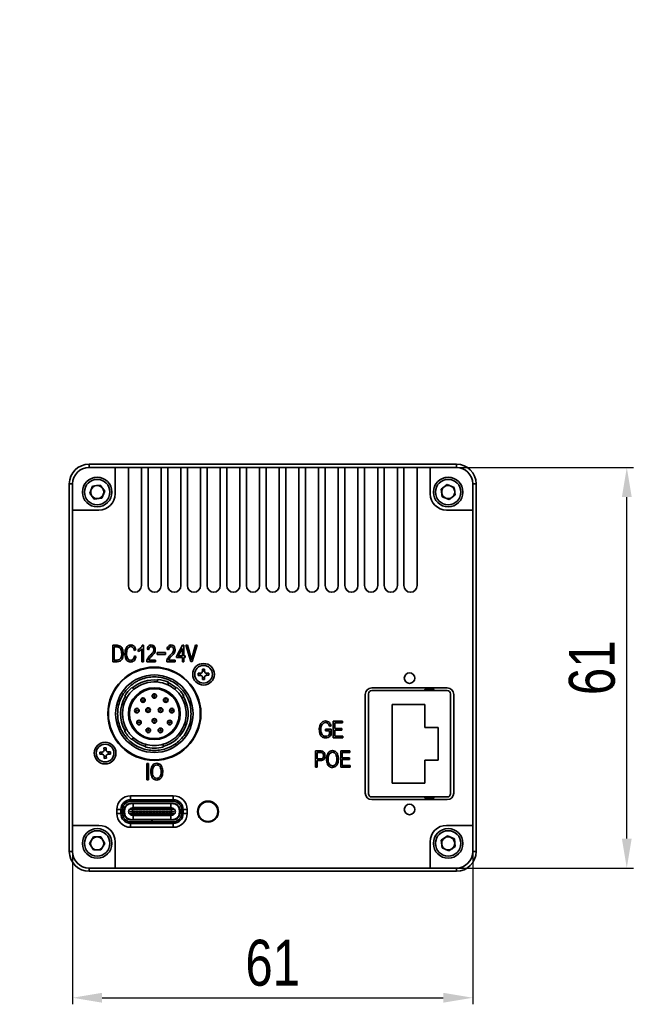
# Model space of a CAD drawing. Header units: millimetres. Extents: x 0 to 16413, y 0 to 744.
# Tile 4 of 4: x 16319 to 16413, y 594 to 744. Entities that reach past the tile are written whole.
import ezdxf

# ---------------------------------------------------------------- set-up
doc = ezdxf.new("R2010")
doc.units = ezdxf.units.MM
doc.linetypes.add('CENTER', pattern=[50.8, 31.75, -6.35, 6.35, -6.35])
doc.layers.add('粗实线', color=7, linetype='Continuous', lineweight=50)
doc.layers.add('细实线', color=3, linetype='Continuous', lineweight=25)
doc.styles.add('iTek', font='txt', dxfattribs={"width": 0.8, "height": 7})
doc.dimstyles.new('iTek', dxfattribs={"dimscale": 0, "dimtxt": 7, "dimasz": 4.5, "dimexe": 1, "dimexo": 0, "dimgap": 1.5, "dimtad": 1, "dimtoh": 1, "dimdsep": 46, "dimtxsty": 'iTek', "dimcen": 4, "dimclrd": 256, "dimclre": 256, "dimclrt": 256, "dimazin": 2, "dimtfac": 1, "dimtmove": 0, "dimatfit": 3, "dimfxl": 1, "dimlwd": -1, "dimlwe": -1, "dimarcsym": 0})

# ---------------------------------------------------------------- blocks, each defined once
blk = doc.blocks.new('*D80')
at = {"layer": 'Defpoints', "color": 0}
for p in [(16327.18, 616.97), (16388.18, 616.97), (16388.18, 594.72)]:
    blk.add_point(p, dxfattribs=at)
at = {"layer": '细实线'}
for p, q in [((16327.18, 616.97), (16327.18, 593.72)), ((16388.18, 616.97), (16388.18, 593.72)), ((16331.68, 594.72), (16383.68, 594.72))]:
    blk.add_line(p, q, dxfattribs=at)
for points in [[(16331.68, 595.47), (16331.68, 593.97), (16327.18, 594.72)], [(16383.68, 595.47), (16383.68, 593.97), (16388.18, 594.72)]]:
    blk.add_solid(points, dxfattribs=at)
at = {"layer": '细实线', "insert": (16357.68, 600), "char_height": 7, "attachment_point": 5, "style": 'iTek'}
blk.add_mtext('61', dxfattribs=at)
blk = doc.blocks.new('*D81')
at = {"layer": 'Defpoints', "color": 0}
for p in [(16385.68, 675.47), (16411.65, 675.47), (16385.68, 614.47)]:
    blk.add_point(p, dxfattribs=at)
at = {"layer": '细实线'}
for p, q in [((16385.68, 675.47), (16412.65, 675.47)), ((16411.65, 618.97), (16411.65, 670.97)), ((16385.68, 614.47), (16412.65, 614.47))]:
    blk.add_line(p, q, dxfattribs=at)
for points in [[(16410.9, 670.97), (16412.4, 670.97), (16411.65, 675.47)], [(16410.9, 618.97), (16412.4, 618.97), (16411.65, 614.47)]]:
    blk.add_solid(points, dxfattribs=at)
at = {"layer": '细实线', "insert": (16406.37, 644.97), "char_height": 7, "attachment_point": 5, "rotation": 90, "style": 'iTek'}
blk.add_mtext('61', dxfattribs=at)

msp = doc.modelspace()

# ---------------------------------------------------------------- linework, layer by layer
at = {"layer": '粗实线', "lineweight": 35}
for p, q in [((16329.678, 675.973), (16329.678, 675.473)), ((16329.678, 675.973), (16385.678, 675.973)), ((16333.678, 675.473), (16329.678, 675.473)), ((16333.678, 671.473), (16333.678, 675.473)), ((16333.678, 675.473), (16335.678, 675.473)), ((16335.678, 675.473), (16335.678, 657.473)), ((16337.678, 675.473), (16335.678, 675.473)), ((16337.678, 657.473), (16337.678, 675.473)), ((16337.678, 675.473), (16338.678, 675.473)), ((16338.678, 675.473), (16338.678, 657.473)), ((16340.678, 675.473), (16338.678, 675.473)), ((16340.678, 657.473), (16340.678, 675.473)), ((16340.678, 675.473), (16341.678, 675.473)), ((16341.678, 675.473), (16341.678, 657.473)), ((16343.678, 675.473), (16341.678, 675.473)), ((16343.678, 657.473), (16343.678, 675.473)), ((16343.678, 675.473), (16344.678, 675.473)), ((16344.678, 675.473), (16344.678, 657.473)), ((16346.678, 675.473), (16344.678, 675.473)), ((16346.678, 657.473), (16346.678, 675.473)), ((16346.678, 675.473), (16347.678, 675.473)), ((16347.678, 675.473), (16347.678, 657.473)), ((16349.678, 675.473), (16347.678, 675.473)), ((16349.678, 657.473), (16349.678, 675.473)), ((16349.678, 675.473), (16350.678, 675.473)), ((16350.678, 675.473), (16350.678, 657.473)), ((16352.678, 675.473), (16350.678, 675.473)), ((16352.678, 657.473), (16352.678, 675.473)), ((16352.678, 675.473), (16353.678, 675.473)), ((16353.678, 675.473), (16353.678, 657.473)), ((16355.678, 675.473), (16353.678, 675.473)), ((16355.678, 657.473), (16355.678, 675.473)), ((16355.678, 675.473), (16356.678, 675.473)), ((16356.678, 675.473), (16356.678, 657.473)), ((16358.678, 675.473), (16356.678, 675.473)), ((16358.678, 657.473), (16358.678, 675.473)), ((16358.678, 675.473), (16359.678, 675.473)), ((16359.678, 675.473), (16359.678, 657.473)), ((16361.678, 675.473), (16359.678, 675.473)), ((16361.678, 657.473), (16361.678, 675.473)), ((16361.678, 675.473), (16362.678, 675.473)), ((16362.678, 675.473), (16362.678, 657.473)), ((16364.678, 675.473), (16362.678, 675.473)), ((16364.678, 657.473), (16364.678, 675.473)), ((16364.678, 675.473), (16365.678, 675.473)), ((16365.678, 675.473), (16365.678, 657.473)), ((16367.678, 675.473), (16365.678, 675.473)), ((16367.678, 657.473), (16367.678, 675.473)), ((16367.678, 675.473), (16368.678, 675.473)), ((16368.678, 675.473), (16368.678, 657.473)), ((16370.678, 675.473), (16368.678, 675.473)), ((16370.678, 657.473), (16370.678, 675.473)), ((16370.678, 675.473), (16371.678, 675.473)), ((16371.678, 675.473), (16371.678, 657.473)), ((16373.678, 675.473), (16371.678, 675.473)), ((16373.678, 657.473), (16373.678, 675.473)), ((16373.678, 675.473), (16374.678, 675.473)), ((16374.678, 675.473), (16374.678, 657.473)), ((16376.678, 675.473), (16374.678, 675.473)), ((16376.678, 657.473), (16376.678, 675.473)), ((16376.678, 675.473), (16377.678, 675.473)), ((16377.678, 675.473), (16377.678, 657.473)), ((16379.678, 675.473), (16377.678, 675.473)), ((16379.678, 657.473), (16379.678, 675.473)), ((16379.678, 675.473), (16381.678, 675.473)), ((16381.678, 675.473), (16381.678, 671.473)), ((16385.678, 675.473), (16381.678, 675.473)), ((16385.678, 675.973), (16385.678, 675.473)), ((16326.678, 616.973), (16326.678, 672.973)), ((16326.678, 672.973), (16327.178, 672.973)), ((16327.178, 672.973), (16327.178, 668.973)), ((16329.782, 671.581), (16330.233, 672.644)), ((16330.233, 672.644), (16331.378, 672.786)), ((16331.378, 672.786), (16332.074, 671.865)), ((16332.074, 671.865), (16331.624, 670.801)), ((16383.362, 672.165), (16384.278, 672.868)), ((16383.512, 671.02), (16383.362, 672.165)), ((16384.278, 672.868), (16385.345, 672.425)), ((16385.345, 672.425), (16385.495, 671.281)), ((16388.178, 668.973), (16388.178, 672.973)), ((16388.178, 672.973), (16388.678, 672.973)), ((16388.678, 672.973), (16388.678, 616.973)), ((16330.478, 670.66), (16329.782, 671.581)), ((16331.624, 670.801), (16330.478, 670.66)), ((16384.579, 670.578), (16383.512, 671.02)), ((16385.495, 671.281), (16384.579, 670.578)), ((16327.178, 620.973), (16327.178, 668.973)), ((16327.178, 668.973), (16331.178, 668.973)), ((16384.178, 668.973), (16388.178, 668.973)), ((16388.178, 668.973), (16388.178, 620.973)), ((16333.303, 648.393), (16333.979, 648.393)), ((16333.303, 645.893), (16333.303, 648.393)), ((16333.532, 648.142), (16333.532, 646.146)), ((16333.974, 648.142), (16333.532, 648.142)), ((16336.808, 647.724), (16336.579, 647.617)), ((16337.194, 647.45), (16337.194, 647.738)), ((16337.755, 645.893), (16337.755, 647.852)), ((16337.801, 648.393), (16337.982, 648.393)), ((16337.982, 648.393), (16337.982, 645.893)), ((16338.738, 647.724), (16338.528, 647.845)), ((16341.771, 647.724), (16341.561, 647.845)), ((16343.014, 646.681), (16343.948, 648.393)), ((16343.922, 647.928), (16343.294, 646.768)), ((16343.922, 646.768), (16343.922, 647.928)), ((16343.948, 648.393), (16344.153, 648.393)), ((16344.153, 648.393), (16344.153, 646.768)), ((16344.446, 648.393), (16344.694, 648.393)), ((16345.181, 645.899), (16344.446, 648.393)), ((16344.694, 648.393), (16345.25, 646.431)), ((16345.349, 646.438), (16345.905, 648.393)), ((16346.152, 648.393), (16345.402, 645.899)), ((16345.905, 648.393), (16346.152, 648.393)), ((16336.606, 646.775), (16336.84, 646.695)), ((16340.045, 647.293), (16341.317, 647.293)), ((16340.045, 647.009), (16340.045, 647.293)), ((16341.317, 647.009), (16340.045, 647.009)), ((16341.317, 647.293), (16341.317, 647.009)), ((16343.014, 646.511), (16343.014, 646.681)), ((16343.922, 646.511), (16343.014, 646.511)), ((16343.294, 646.768), (16343.922, 646.768)), ((16343.922, 645.893), (16343.922, 646.511)), ((16344.153, 646.768), (16344.34, 646.768)), ((16344.153, 646.511), (16344.153, 645.893)), ((16344.34, 646.511), (16344.153, 646.511)), ((16344.34, 646.768), (16344.34, 646.511)), ((16345.25, 646.431), (16345.296, 646.167)), ((16345.296, 646.167), (16345.349, 646.438)), ((16333.963, 645.893), (16333.303, 645.893)), ((16333.532, 646.146), (16333.963, 646.146)), ((16337.982, 645.893), (16337.755, 645.893)), ((16338.496, 645.893), (16338.496, 646.087)), ((16339.795, 645.893), (16338.496, 645.893)), ((16338.775, 646.146), (16339.795, 646.146)), ((16339.795, 646.146), (16339.795, 645.893)), ((16341.529, 645.893), (16341.529, 646.087)), ((16342.827, 645.893), (16341.529, 645.893)), ((16341.808, 646.146), (16342.827, 646.146)), ((16342.827, 646.146), (16342.827, 645.893)), ((16344.153, 645.893), (16343.922, 645.893)), ((16345.402, 645.899), (16345.181, 645.899)), ((16346.973, 644.772), (16347.293, 644.774)), ((16346.975, 644.432), (16346.973, 644.772)), ((16347.293, 644.774), (16347.295, 644.434)), ((16346.337, 644.127), (16346.677, 644.13)), ((16346.339, 643.808), (16346.337, 644.127)), ((16346.679, 643.81), (16346.339, 643.808)), ((16346.628, 643.809), (16346.626, 644.129)), ((16346.975, 644.483), (16347.295, 644.485)), ((16346.984, 643.172), (16346.981, 643.512)), ((16347.302, 643.463), (16346.982, 643.461)), ((16347.301, 643.514), (16347.304, 643.174)), ((16347.597, 644.136), (16347.937, 644.138)), ((16347.939, 643.818), (16347.599, 643.816)), ((16347.649, 644.136), (16347.651, 643.816)), ((16347.937, 644.138), (16347.939, 643.818)), ((16336.216, 641.954), (16336.294, 641.889)), ((16336.294, 641.889), (16336.527, 641.693)), ((16340.053, 642.805), (16340.132, 643.099)), ((16340.132, 643.099), (16340.158, 643.197)), ((16341.774, 642.659), (16341.695, 642.365)), ((16341.797, 642.746), (16341.704, 642.797)), ((16341.8, 642.757), (16341.774, 642.659)), ((16342.75, 641.693), (16342.983, 641.889)), ((16342.983, 641.889), (16343.061, 641.954)), ((16347.304, 643.174), (16346.984, 643.172)), ((16384.288, 641.893), (16372.788, 641.893)), ((16335.123, 640.652), (16335.201, 640.587)), ((16335.201, 640.587), (16335.434, 640.391)), ((16343.843, 640.391), (16344.076, 640.587)), ((16344.076, 640.587), (16344.153, 640.652)), ((16371.788, 625.893), (16371.788, 640.893)), ((16372.29, 625.795), (16372.29, 640.995)), ((16372.79, 641.495), (16384.29, 641.495)), ((16381.09, 641.695), (16382.09, 641.695)), ((16384.79, 640.995), (16384.79, 625.795)), ((16385.288, 625.893), (16385.288, 640.893)), ((16380.89, 639.395), (16375.89, 639.395)), ((16375.89, 639.395), (16375.89, 627.395)), ((16380.89, 635.895), (16380.89, 639.395)), ((16366.575, 636.131), (16366.359, 636.004)), ((16366.916, 636.813), (16368.311, 636.813)), ((16366.916, 634.313), (16366.916, 636.813)), ((16367.15, 636.562), (16367.15, 635.746)), ((16368.311, 636.562), (16367.15, 636.562)), ((16367.15, 635.746), (16368.241, 635.746)), ((16368.241, 635.746), (16368.241, 635.486)), ((16368.311, 636.813), (16368.311, 636.562)), ((16382.89, 635.895), (16380.89, 635.895)), ((16382.89, 630.895), (16382.89, 635.895)), ((16335.077, 635.373), (16335.156, 635.437)), ((16335.156, 635.437), (16335.393, 635.629)), ((16336.462, 634.307), (16336.226, 634.116)), ((16365.731, 635.64), (16366.58, 635.64)), ((16365.731, 635.382), (16365.731, 635.64)), ((16366.354, 635.382), (16365.731, 635.382)), ((16366.354, 634.837), (16366.354, 635.382)), ((16366.58, 635.64), (16366.58, 634.737)), ((16368.353, 634.313), (16366.916, 634.313)), ((16367.15, 635.486), (16367.15, 634.566)), ((16368.241, 635.486), (16367.15, 635.486)), ((16367.15, 634.566), (16368.353, 634.566)), ((16368.353, 634.566), (16368.353, 634.313)), ((16331.955, 632.768), (16332.275, 632.777)), ((16331.965, 632.428), (16331.955, 632.768)), ((16332.275, 632.777), (16332.285, 632.437)), ((16336.226, 634.116), (16336.147, 634.052)), ((16338.288, 633.315), (16338.288, 633.003)), ((16338.288, 632.899), (16338.288, 633.003)), ((16339.188, 634.049), (16339.188, 634.2)), ((16340.088, 634.2), (16340.088, 634.049)), ((16340.988, 633.315), (16340.988, 633.003)), ((16340.988, 632.899), (16340.988, 633.003)), ((16331.334, 632.11), (16331.674, 632.12)), ((16331.343, 631.79), (16331.334, 632.11)), ((16331.683, 631.8), (16331.343, 631.79)), ((16331.632, 631.798), (16331.623, 632.118)), ((16331.964, 632.479), (16332.284, 632.489)), ((16332.001, 631.169), (16331.992, 631.508)), ((16332.313, 631.466), (16331.993, 631.457)), ((16332.311, 631.518), (16332.321, 631.178)), ((16332.594, 632.146), (16332.933, 632.156)), ((16332.943, 631.836), (16332.603, 631.826)), ((16332.645, 632.148), (16332.654, 631.828)), ((16332.933, 632.156), (16332.943, 631.836)), ((16364.198, 632.313), (16364.996, 632.313)), ((16364.198, 629.813), (16364.198, 632.313)), ((16365.012, 632.062), (16364.432, 632.062)), ((16364.432, 632.062), (16364.432, 631.086)), ((16368.041, 632.313), (16369.435, 632.313)), ((16368.041, 629.813), (16368.041, 632.313)), ((16368.275, 632.062), (16368.275, 631.246)), ((16369.435, 632.062), (16368.275, 632.062)), ((16368.275, 631.246), (16369.366, 631.246)), ((16369.366, 631.246), (16369.366, 630.986)), ((16369.435, 632.313), (16369.435, 632.062)), ((16332.321, 631.178), (16332.001, 631.169)), ((16338.488, 627.893), (16338.488, 630.393)), ((16338.488, 630.393), (16338.722, 630.393)), ((16338.722, 630.393), (16338.722, 627.893)), ((16364.432, 629.813), (16364.198, 629.813)), ((16364.432, 631.086), (16365.028, 631.086)), ((16364.432, 630.835), (16364.432, 629.813)), ((16365.002, 630.835), (16364.432, 630.835)), ((16369.478, 629.813), (16368.041, 629.813)), ((16368.275, 630.986), (16368.275, 630.066)), ((16369.366, 630.986), (16368.275, 630.986)), ((16368.275, 630.066), (16369.478, 630.066)), ((16369.478, 630.066), (16369.478, 629.813)), ((16380.89, 627.395), (16380.89, 630.895)), ((16380.89, 630.895), (16382.89, 630.895)), ((16338.722, 627.893), (16338.488, 627.893)), ((16375.89, 627.395), (16380.89, 627.395)), ((16336.028, 625.473), (16342.528, 625.473)), ((16336.028, 624.873), (16336.028, 625.473)), ((16342.528, 625.473), (16342.528, 624.873)), ((16384.29, 625.295), (16372.79, 625.295)), ((16335.112, 624.561), (16335.112, 624.205)), ((16335.262, 624.343), (16335.262, 624.662)), ((16335.862, 624.864), (16335.862, 624.614)), ((16335.862, 624.306), (16335.862, 624.249)), ((16336.012, 624.873), (16336.012, 624.638)), ((16336.012, 624.336), (16336.012, 624.283)), ((16342.528, 624.873), (16336.028, 624.873)), ((16342.376, 624.648), (16336.188, 624.648)), ((16342.376, 624.348), (16336.188, 624.348)), ((16336.206, 624.298), (16342.358, 624.298)), ((16336.432, 624.348), (16336.432, 624.288)), ((16336.432, 624.288), (16342.132, 624.288)), ((16336.432, 624.288), (16336.432, 623.678)), ((16336.632, 624.668), (16336.632, 624.873)), ((16336.632, 624.668), (16341.932, 624.668)), ((16336.632, 624.648), (16336.632, 624.668)), ((16341.932, 624.873), (16341.932, 624.668)), ((16341.932, 624.668), (16341.932, 624.648)), ((16342.132, 624.288), (16342.132, 624.348)), ((16342.132, 624.288), (16342.132, 623.678)), ((16342.552, 624.873), (16342.552, 624.638)), ((16342.552, 624.336), (16342.552, 624.283)), ((16342.702, 624.863), (16342.702, 624.614)), ((16342.702, 624.306), (16342.702, 624.249)), ((16343.302, 624.658), (16343.302, 624.343)), ((16343.452, 624.205), (16343.452, 624.555)), ((16347.816, 624.568), (16347.248, 624.568)), ((16347.566, 624.568), (16347.566, 624.653)), ((16348.388, 624.568), (16347.816, 624.568)), ((16348.066, 624.654), (16348.066, 624.568)), ((16384.288, 624.893), (16372.788, 624.893)), ((16382.09, 625.095), (16381.09, 625.095)), ((16333.928, 622.773), (16333.928, 623.373)), ((16334.528, 623.373), (16333.928, 623.373)), ((16334.528, 622.773), (16333.928, 622.773)), ((16334.528, 623.373), (16334.528, 622.773)), ((16334.762, 623.318), (16334.762, 622.818)), ((16335.062, 623.318), (16335.062, 622.818)), ((16335.112, 622.858), (16335.112, 623.278)), ((16336.287, 623.418), (16335.848, 623.418)), ((16335.848, 622.718), (16336.287, 622.718)), ((16335.937, 623.043), (16335.937, 623.093)), ((16335.937, 623.093), (16336.287, 623.093)), ((16336.287, 623.043), (16335.937, 623.043)), ((16336.272, 623.618), (16342.292, 623.618)), ((16342.292, 622.518), (16336.272, 622.518)), ((16336.287, 623.418), (16336.332, 623.418)), ((16336.287, 623.418), (16336.287, 623.093)), ((16342.277, 623.093), (16336.287, 623.093)), ((16336.287, 623.043), (16336.287, 623.093)), ((16336.287, 623.043), (16336.287, 622.718)), ((16342.277, 623.043), (16336.287, 623.043)), ((16336.332, 622.718), (16336.287, 622.718)), ((16336.332, 623.378), (16336.332, 623.418)), ((16336.732, 623.418), (16336.332, 623.418)), ((16336.732, 623.378), (16336.332, 623.378)), ((16336.332, 622.758), (16336.732, 622.758)), ((16336.332, 622.718), (16336.332, 622.758)), ((16336.332, 622.718), (16336.732, 622.718)), ((16342.132, 623.678), (16336.432, 623.678)), ((16336.432, 623.668), (16336.432, 623.678)), ((16342.132, 623.668), (16336.432, 623.668)), ((16336.432, 623.618), (16336.432, 623.668)), ((16336.432, 622.468), (16336.432, 622.518)), ((16336.432, 622.468), (16342.132, 622.468)), ((16336.432, 622.458), (16336.432, 622.468)), ((16336.432, 622.458), (16342.132, 622.458)), ((16336.432, 621.848), (16336.432, 622.458)), ((16336.732, 623.418), (16336.732, 623.378)), ((16336.732, 623.418), (16336.832, 623.418)), ((16336.732, 622.758), (16336.732, 622.718)), ((16336.832, 622.718), (16336.732, 622.718)), ((16336.832, 623.378), (16336.832, 623.418)), ((16337.232, 623.418), (16336.832, 623.418)), ((16337.232, 623.378), (16336.832, 623.378)), ((16336.832, 622.718), (16336.832, 622.758)), ((16336.832, 622.758), (16337.232, 622.758)), ((16336.832, 622.718), (16337.232, 622.718)), ((16337.232, 623.418), (16337.332, 623.418)), ((16337.232, 623.418), (16337.232, 623.378)), ((16337.232, 622.758), (16337.232, 622.718)), ((16337.332, 622.718), (16337.232, 622.718)), ((16337.332, 623.378), (16337.332, 623.418)), ((16337.732, 623.418), (16337.332, 623.418)), ((16337.732, 623.378), (16337.332, 623.378)), ((16337.332, 622.758), (16337.732, 622.758)), ((16337.332, 622.718), (16337.332, 622.758)), ((16337.332, 622.718), (16337.732, 622.718)), ((16337.732, 623.418), (16337.832, 623.418)), ((16337.732, 623.418), (16337.732, 623.378)), ((16337.732, 622.758), (16337.732, 622.718)), ((16337.832, 622.718), (16337.732, 622.718)), ((16337.832, 623.378), (16337.832, 623.418)), ((16338.232, 623.418), (16337.832, 623.418)), ((16338.232, 623.378), (16337.832, 623.378)), ((16337.832, 622.718), (16337.832, 622.758)), ((16337.832, 622.758), (16338.232, 622.758)), ((16337.832, 622.718), (16338.232, 622.718)), ((16338.232, 623.418), (16338.332, 623.418)), ((16338.232, 623.418), (16338.232, 623.378)), ((16338.232, 622.758), (16338.232, 622.718)), ((16338.332, 622.718), (16338.232, 622.718)), ((16338.332, 623.378), (16338.332, 623.418)), ((16338.732, 623.418), (16338.332, 623.418)), ((16338.732, 623.378), (16338.332, 623.378)), ((16338.332, 622.758), (16338.732, 622.758)), ((16338.332, 622.718), (16338.332, 622.758)), ((16338.332, 622.718), (16338.732, 622.718)), ((16338.732, 623.418), (16338.732, 623.378)), ((16338.732, 623.418), (16338.832, 623.418)), ((16338.732, 622.758), (16338.732, 622.718)), ((16338.832, 622.718), (16338.732, 622.718)), ((16338.832, 623.378), (16338.832, 623.418)), ((16339.232, 623.418), (16338.832, 623.418)), ((16339.232, 623.378), (16338.832, 623.378)), ((16338.832, 622.758), (16339.232, 622.758)), ((16338.832, 622.718), (16338.832, 622.758)), ((16338.832, 622.718), (16339.232, 622.718)), ((16339.232, 623.418), (16339.232, 623.378)), ((16339.232, 623.418), (16339.332, 623.418)), ((16339.232, 622.758), (16339.232, 622.718)), ((16339.332, 622.718), (16339.232, 622.718)), ((16339.332, 623.378), (16339.332, 623.418)), ((16339.732, 623.418), (16339.332, 623.418)), ((16339.732, 623.378), (16339.332, 623.378)), ((16339.332, 622.758), (16339.732, 622.758)), ((16339.332, 622.718), (16339.332, 622.758)), ((16339.332, 622.718), (16339.732, 622.718)), ((16339.732, 623.418), (16339.732, 623.378)), ((16339.732, 623.418), (16339.832, 623.418)), ((16339.732, 622.758), (16339.732, 622.718)), ((16339.832, 622.718), (16339.732, 622.718)), ((16339.832, 623.378), (16339.832, 623.418)), ((16340.232, 623.418), (16339.832, 623.418)), ((16340.232, 623.378), (16339.832, 623.378)), ((16339.832, 622.758), (16340.232, 622.758)), ((16339.832, 622.718), (16339.832, 622.758)), ((16339.832, 622.718), (16340.232, 622.718)), ((16340.232, 623.418), (16340.232, 623.378)), ((16340.232, 623.418), (16340.332, 623.418)), ((16340.232, 622.758), (16340.232, 622.718)), ((16340.332, 622.718), (16340.232, 622.718)), ((16340.332, 623.378), (16340.332, 623.418)), ((16340.732, 623.418), (16340.332, 623.418)), ((16340.732, 623.378), (16340.332, 623.378)), ((16340.332, 622.758), (16340.732, 622.758)), ((16340.332, 622.718), (16340.332, 622.758)), ((16340.332, 622.718), (16340.732, 622.718)), ((16340.732, 623.418), (16340.832, 623.418)), ((16340.732, 623.418), (16340.732, 623.378)), ((16340.732, 622.758), (16340.732, 622.718)), ((16340.832, 622.718), (16340.732, 622.718)), ((16340.832, 623.378), (16340.832, 623.418)), ((16341.232, 623.418), (16340.832, 623.418)), ((16341.232, 623.378), (16340.832, 623.378)), ((16340.832, 622.758), (16341.232, 622.758)), ((16340.832, 622.718), (16340.832, 622.758)), ((16340.832, 622.718), (16341.232, 622.718)), ((16341.232, 623.418), (16341.232, 623.378)), ((16341.232, 623.418), (16341.332, 623.418)), ((16341.232, 622.758), (16341.232, 622.718)), ((16341.332, 622.718), (16341.232, 622.718)), ((16341.332, 623.378), (16341.332, 623.418)), ((16341.732, 623.418), (16341.332, 623.418)), ((16341.732, 623.378), (16341.332, 623.378)), ((16341.332, 622.758), (16341.732, 622.758)), ((16341.332, 622.718), (16341.332, 622.758)), ((16341.332, 622.718), (16341.732, 622.718)), ((16341.732, 623.418), (16341.732, 623.378)), ((16341.732, 623.418), (16341.832, 623.418)), ((16341.732, 622.758), (16341.732, 622.718)), ((16341.832, 622.718), (16341.732, 622.718)), ((16341.832, 623.378), (16341.832, 623.418)), ((16342.232, 623.418), (16341.832, 623.418)), ((16342.232, 623.378), (16341.832, 623.378)), ((16341.832, 622.758), (16342.232, 622.758)), ((16341.832, 622.718), (16341.832, 622.758)), ((16341.832, 622.718), (16342.232, 622.718)), ((16342.132, 623.678), (16342.132, 623.668)), ((16342.132, 623.668), (16342.132, 623.618)), ((16342.132, 622.518), (16342.132, 622.468)), ((16342.132, 622.468), (16342.132, 622.458)), ((16342.132, 621.848), (16342.132, 622.458)), ((16342.232, 623.418), (16342.232, 623.378)), ((16342.232, 623.418), (16342.277, 623.418)), ((16342.232, 622.758), (16342.232, 622.718)), ((16342.277, 622.718), (16342.232, 622.718)), ((16342.277, 623.093), (16342.277, 623.418)), ((16342.716, 623.418), (16342.277, 623.418)), ((16342.277, 623.093), (16342.627, 623.093)), ((16342.277, 623.043), (16342.277, 623.093)), ((16342.277, 622.718), (16342.277, 623.043)), ((16342.627, 623.043), (16342.277, 623.043)), ((16342.277, 622.718), (16342.716, 622.718)), ((16342.627, 623.093), (16342.627, 623.043)), ((16343.452, 623.278), (16343.452, 622.858)), ((16343.502, 622.818), (16343.502, 623.318)), ((16343.802, 622.818), (16343.802, 623.318)), ((16344.028, 622.773), (16344.028, 623.373)), ((16344.628, 623.373), (16344.028, 623.373)), ((16344.628, 622.773), (16344.028, 622.773)), ((16344.628, 623.373), (16344.628, 622.773)), ((16331.178, 620.973), (16327.178, 620.973)), ((16327.178, 620.973), (16327.178, 616.973)), ((16335.112, 621.93), (16335.112, 621.585)), ((16335.262, 621.483), (16335.262, 621.793)), ((16335.862, 621.522), (16335.862, 621.282)), ((16336.012, 621.853), (16336.012, 621.8)), ((16336.012, 621.498), (16336.012, 621.273)), ((16336.028, 621.273), (16336.028, 620.673)), ((16336.028, 621.273), (16342.528, 621.273)), ((16336.188, 621.788), (16339.276, 621.788)), ((16336.188, 621.488), (16339.276, 621.488)), ((16338.274, 621.838), (16336.206, 621.838)), ((16342.132, 621.848), (16336.432, 621.848)), ((16336.432, 621.848), (16336.432, 621.788)), ((16336.632, 621.468), (16336.632, 621.488)), ((16339.277, 621.468), (16336.632, 621.468)), ((16336.632, 621.273), (16336.632, 621.468)), ((16339.007, 621.838), (16338.558, 621.838)), ((16339.276, 621.488), (16339.276, 621.788)), ((16339.277, 621.788), (16339.276, 621.788)), ((16339.277, 621.488), (16339.276, 621.488)), ((16339.277, 621.488), (16339.277, 621.788)), ((16339.286, 621.788), (16339.277, 621.788)), ((16339.286, 621.488), (16339.277, 621.488)), ((16339.277, 621.488), (16339.277, 621.468)), ((16339.277, 621.468), (16339.277, 621.273)), ((16339.277, 621.393), (16339.287, 621.393)), ((16339.286, 621.488), (16339.286, 621.788)), ((16339.286, 621.788), (16342.376, 621.788)), ((16339.286, 621.488), (16342.376, 621.488)), ((16339.287, 621.488), (16339.287, 621.468)), ((16341.932, 621.468), (16339.287, 621.468)), ((16339.287, 621.273), (16339.287, 621.468)), ((16342.358, 621.838), (16339.29, 621.838)), ((16341.932, 621.488), (16341.932, 621.468)), ((16341.932, 621.468), (16341.932, 621.273)), ((16342.132, 621.788), (16342.132, 621.848)), ((16342.528, 620.673), (16342.528, 621.273)), ((16342.552, 621.853), (16342.552, 621.8)), ((16342.552, 621.498), (16342.552, 621.273)), ((16342.702, 621.522), (16342.702, 621.283)), ((16343.302, 621.793), (16343.302, 621.488)), ((16343.452, 621.591), (16343.452, 621.93)), ((16388.178, 620.973), (16384.178, 620.973)), ((16388.178, 616.973), (16388.178, 620.973)), ((16342.528, 620.673), (16336.028, 620.673)), ((16383.377, 618.7), (16384.316, 619.372)), ((16384.316, 619.372), (16385.367, 618.895)), ((16329.774, 618.223), (16330.351, 619.223)), ((16330.351, 617.223), (16329.774, 618.223)), ((16330.351, 619.223), (16331.506, 619.223)), ((16331.506, 619.223), (16332.083, 618.223)), ((16332.083, 618.223), (16331.506, 617.223)), ((16333.678, 614.473), (16333.678, 618.473)), ((16381.678, 618.473), (16381.678, 614.473)), ((16383.49, 617.551), (16383.377, 618.7)), ((16385.48, 617.746), (16384.541, 617.074)), ((16385.367, 618.895), (16385.48, 617.746)), ((16326.678, 616.973), (16327.178, 616.973)), ((16331.506, 617.223), (16330.351, 617.223)), ((16384.541, 617.074), (16383.49, 617.551)), ((16388.178, 616.973), (16388.678, 616.973)), ((16329.678, 614.473), (16333.678, 614.473)), ((16329.678, 614.473), (16329.678, 613.973)), ((16385.678, 613.973), (16329.678, 613.973)), ((16381.678, 614.473), (16333.678, 614.473)), ((16381.678, 614.473), (16385.678, 614.473)), ((16385.678, 614.473), (16385.678, 613.973))]:
    msp.add_line(p, q, dxfattribs=at)
for centre, radius in [((16330.928, 671.723), 2.25), ((16330.928, 671.723), 1.938), ((16384.428, 671.723), 2.25), ((16384.428, 671.723), 1.937), ((16339.638, 637.973), 7.1), ((16339.638, 637.973), 7), ((16347.138, 643.973), 1.65), ((16347.138, 643.973), 1.35), ((16339.638, 637.973), 5.9), ((16378.538, 643.393), 0.8), ((16339.638, 637.973), 3.95), ((16339.638, 637.973), 3.8), ((16337.903, 640.041), 0.35), ((16337.903, 640.041), 0.3), ((16339.638, 640.673), 0.35), ((16339.638, 640.673), 0.3), ((16339.638, 640.673), 0.0452), ((16341.374, 640.041), 0.35), ((16341.374, 640.041), 0.3), ((16336.979, 638.442), 0.35), ((16336.979, 638.442), 0.3), ((16337.903, 640.041), 0.0452), ((16338.686, 638.523), 0.35), ((16338.686, 638.523), 0.3), ((16340.591, 638.523), 0.35), ((16340.591, 638.523), 0.3), ((16341.374, 640.041), 0.0452), ((16342.297, 638.442), 0.35), ((16342.297, 638.442), 0.3), ((16336.979, 638.442), 0.0452), ((16338.686, 638.523), 0.0452), ((16339.638, 636.873), 0.35), ((16340.591, 638.523), 0.0452), ((16342.297, 638.442), 0.0452), ((16337.3, 636.623), 0.35), ((16337.3, 636.623), 0.3), ((16337.3, 636.623), 0.0452), ((16338.715, 635.436), 0.35), ((16338.715, 635.436), 0.3), ((16339.638, 636.873), 0.3), ((16339.638, 636.873), 0.0452), ((16340.562, 635.436), 0.35), ((16340.562, 635.436), 0.3), ((16341.977, 636.623), 0.35), ((16341.977, 636.623), 0.3), ((16341.977, 636.623), 0.0452), ((16338.715, 635.436), 0.0452), ((16340.562, 635.436), 0.0452), ((16332.138, 631.973), 1.65), ((16332.138, 631.973), 1.35), ((16347.818, 623.073), 1.6), ((16347.816, 623.068), 1.5), ((16378.538, 623.393), 0.8), ((16330.928, 618.223), 2.25), ((16330.928, 618.223), 1.938), ((16384.428, 618.223), 2.25), ((16384.428, 618.223), 1.937)]:
    msp.add_circle(centre, radius, dxfattribs=at)
for centre, radius, start, end in [((16329.678, 672.973), 3, 90, 180), ((16329.678, 672.973), 2.5, 90, 180), ((16385.678, 672.973), 3, 0, 90), ((16385.678, 672.973), 2.5, 0, 90), ((16330.928, 671.723), 1, 157.05765, 217.05765), ((16330.928, 671.723), 1, 97.05765, 157.05765), ((16330.928, 671.723), 1, 37.05765, 97.05765), ((16330.928, 671.723), 1, 337.05765, 37.05765), ((16384.428, 671.723), 1, 127.47733, 187.47733), ((16384.428, 671.723), 1, 67.47733, 127.47733), ((16384.428, 671.723), 1, 7.47733, 67.47733), ((16384.428, 671.723), 1, 307.47733, 7.47733), ((16330.928, 671.723), 1, 217.05765, 277.05765), ((16330.928, 671.723), 1, 277.05765, 337.05765), ((16331.178, 671.473), 2.5, 270, 0), ((16384.178, 671.473), 2.5, 180, 270), ((16384.428, 671.723), 1, 187.47733, 247.47733), ((16384.428, 671.723), 1, 247.47733, 307.47733), ((16336.678, 657.473), 1, 180, 0), ((16339.678, 657.473), 1, 180, 0), ((16342.678, 657.473), 1, 180, 0), ((16345.678, 657.473), 1, 180, 0), ((16348.678, 657.473), 1, 180, 0), ((16351.678, 657.473), 1, 180, 0), ((16354.678, 657.473), 1, 180, 0), ((16357.678, 657.473), 1, 180, 0), ((16360.678, 657.473), 1, 180, 0), ((16363.678, 657.473), 1, 180, 0), ((16366.678, 657.473), 1, 180, 0), ((16369.678, 657.473), 1, 180, 0), ((16372.678, 657.473), 1, 180, 0), ((16375.678, 657.473), 1, 180, 0), ((16378.678, 657.473), 1, 180, 0), ((16346.675, 644.43), 0.3, 270.38644, 0.38644), ((16346.681, 643.51), 0.3, 0.38644, 90.38644), ((16347.595, 644.436), 0.3, 180.38644, 270.38644), ((16347.601, 643.516), 0.3, 90.38644, 180.38644), ((16339.638, 637.973), 5.25, 130.68253, 149.31747), ((16339.638, 637.973), 5.15, 84.50005, 130.49995), ((16339.638, 637.973), 4.85, 85.09366, 129.90634), ((16339.638, 637.973), 4.85, 64.90634, 85.09366), ((16339.638, 637.973), 5.25, 65.68253, 84.31747), ((16339.638, 637.973), 4.85, 50.09366, 64.90634), ((16339.638, 637.973), 5.15, 49.50005, 65.49995), ((16339.638, 637.973), 5.25, 30.68253, 49.31747), ((16372.788, 640.893), 1, 90, 180), ((16384.288, 640.893), 1, 0, 90), ((16339.638, 637.973), 5.15, 149.50005, 209.49995), ((16339.638, 637.973), 4.85, 150.09366, 208.90634), ((16339.638, 637.973), 4.85, 129.90634, 150.09366), ((16339.638, 637.973), 5.15, 285.19684, 30.49995), ((16339.638, 637.973), 4.85, 286.16178, 29.90634), ((16339.638, 637.973), 4.85, 29.90634, 50.09366), ((16372.79, 640.995), 0.5, 90, 180), ((16381.09, 641.395), 0.3, 90, 160.52878), ((16382.09, 641.395), 0.3, 19.47122, 90), ((16384.29, 640.995), 0.5, 360, 90), ((16339.638, 637.973), 5.25, 209.68253, 228.31747), ((16339.638, 637.973), 4.85, 208.90634, 229.09366), ((16339.638, 637.973), 4.85, 229.09366, 253.83822), ((16339.638, 637.973), 5.15, 228.50005, 254.80316), ((16339.638, 637.973), 4.85, 253.83822, 286.16178), ((16339.638, 637.973), 5.25, 255.0994, 284.9006), ((16331.665, 632.42), 0.3, 271.64453, 1.64453), ((16331.692, 631.5), 0.3, 1.64453, 91.64453), ((16332.585, 632.446), 0.3, 181.64453, 271.64453), ((16332.611, 631.526), 0.3, 91.64453, 181.64453), ((16336.028, 623.373), 2.1, 90, 180), ((16342.528, 623.373), 2.1, 0, 90), ((16372.788, 625.893), 1, 180, 270), ((16372.79, 625.795), 0.5, 180, 270), ((16381.09, 625.395), 0.3, 199.47122, 270), ((16382.09, 625.395), 0.3, 270, 340.52878), ((16384.288, 625.893), 1, 270, 0), ((16384.29, 625.795), 0.5, 270, 0), ((16336.028, 623.373), 1.5, 90, 180), ((16336.062, 623.318), 1.3, 116.7655, 180), ((16336.062, 623.318), 1, 116.7655, 180), ((16336.188, 623.068), 1.58, 90, 116.7655), ((16336.188, 623.068), 1.28, 90, 116.7655), ((16336.452, 624.296), 0.052, 112.61986, 180), ((16342.112, 624.296), 0.052, 0, 67.38014), ((16342.376, 623.068), 1.58, 63.2345, 90), ((16342.376, 623.068), 1.28, 63.2345, 90), ((16342.528, 623.373), 1.5, 0, 90), ((16342.502, 623.318), 1, 0, 63.2345), ((16342.502, 623.318), 1.3, 0, 63.2345), ((16336.028, 622.773), 2.1, 180, 270), ((16336.028, 622.773), 1.5, 180, 270), ((16336.062, 622.818), 1.3, 180, 243.2345), ((16336.062, 622.818), 1, 180, 243.2345), ((16342.528, 622.773), 2.1, 270, 0), ((16342.528, 622.773), 1.5, 270, 0), ((16342.502, 622.818), 1, 296.7655, 0), ((16342.502, 622.818), 1.3, 296.7655, 0), ((16331.178, 618.473), 2.5, 0, 90), ((16336.188, 623.068), 1.58, 243.2345, 270), ((16336.188, 623.068), 1.28, 243.2345, 270), ((16336.452, 621.84), 0.052, 180, 247.38014), ((16342.112, 621.84), 0.052, 292.61986, 0), ((16342.376, 623.068), 1.28, 270, 296.7655), ((16342.376, 623.068), 1.58, 270, 296.7655), ((16384.178, 618.473), 2.5, 90, 180), ((16330.928, 618.223), 1, 150, 210), ((16330.928, 618.223), 1, 90, 150), ((16330.928, 618.223), 1, 30, 90), ((16330.928, 618.223), 1, 330, 30), ((16384.428, 618.223), 1, 125.60646, 185.60646), ((16384.428, 618.223), 1, 185.60646, 245.60646), ((16384.428, 618.223), 1, 65.60646, 125.60646), ((16384.428, 618.223), 1, 5.60646, 65.60646), ((16384.428, 618.223), 1, 305.60646, 5.60646), ((16329.678, 616.973), 3, 180, 270), ((16329.678, 616.973), 2.5, 180, 270), ((16330.928, 618.223), 1, 210, 270), ((16330.928, 618.223), 1, 270, 330), ((16384.428, 618.223), 1, 245.60646, 305.60646), ((16385.678, 616.973), 2.5, 270, 0), ((16385.678, 616.973), 3, 270, 0)]:
    msp.add_arc(centre, radius, start, end, dxfattribs=at)
for points, knots in [([(16334.666, 647.146), (16334.66, 647.26), (16334.65, 647.487), (16334.568, 647.765), (16334.44, 647.954), (16334.261, 648.103), (16334.089, 648.127), (16333.974, 648.142)], [0, 0, 0, 0, 0.2508469, 0.5009996, 0.626291, 0.7513981, 1, 1, 1, 1]), ([(16333.979, 648.393), (16334.087, 648.38), (16334.301, 648.354), (16334.583, 648.174), (16334.774, 647.884), (16334.874, 647.533), (16334.888, 647.28), (16334.895, 647.153)], [0, 0, 0, 0, 0.1866681, 0.3727879, 0.5591895, 0.7793833, 1, 1, 1, 1]), ([(16335.15, 647.113), (16335.162, 647.278), (16335.187, 647.609), (16335.336, 648.052), (16335.64, 648.382), (16335.901, 648.429), (16336.031, 648.453)], [0, 0, 0, 0, 0.281239, 0.5614318, 0.7805916, 1, 1, 1, 1]), ([(16336.026, 648.202), (16335.969, 648.193), (16335.855, 648.174), (16335.656, 648.053), (16335.496, 647.803), (16335.411, 647.469), (16335.395, 647.241), (16335.387, 647.126)], [0, 0, 0, 0, 0.1251044, 0.2501195, 0.4987801, 0.7492098, 1, 1, 1, 1]), ([(16336.579, 647.617), (16336.556, 647.696), (16336.508, 647.853), (16336.392, 648.051), (16336.221, 648.188), (16336.091, 648.197), (16336.026, 648.202)], [0, 0, 0, 0, 0.2810105, 0.5612427, 0.7807229, 1, 1, 1, 1]), ([(16336.031, 648.453), (16336.14, 648.442), (16336.358, 648.421), (16336.669, 648.156), (16336.755, 647.888), (16336.808, 647.724)], [0, 0, 0, 0, 0.2801082, 0.5596967, 1, 1, 1, 1]), ([(16337.194, 647.738), (16337.343, 647.828), (16337.61, 647.99), (16337.743, 648.27), (16337.801, 648.393)], [0, 0, 0, 0, 0.56067034, 1, 1, 1, 1]), ([(16337.755, 647.852), (16337.661, 647.761), (16337.493, 647.6), (16337.286, 647.496), (16337.194, 647.45)], [0, 0, 0, 0, 0.5595862, 1, 1, 1, 1]), ([(16338.528, 647.845), (16338.557, 647.929), (16338.616, 648.096), (16338.763, 648.301), (16338.962, 648.428), (16339.102, 648.44), (16339.172, 648.446)], [0, 0, 0, 0, 0.28075435, 0.560594, 0.78018388, 1, 1, 1, 1]), ([(16339.172, 648.189), (16339.107, 648.179), (16338.978, 648.159), (16338.823, 647.974), (16338.77, 647.819), (16338.738, 647.724)], [0, 0, 0, 0, 0.27799504, 0.55814214, 1, 1, 1, 1]), ([(16339.119, 646.982), (16339.235, 647.098), (16339.397, 647.26), (16339.537, 647.524), (16339.547, 647.653), (16339.552, 647.718)], [0, 0, 0, 0, 0.5601993, 0.7804387, 1, 1, 1, 1]), ([(16339.172, 648.446), (16339.27, 648.431), (16339.465, 648.402), (16339.733, 648.142), (16339.765, 647.887), (16339.784, 647.731)], [0, 0, 0, 0, 0.2808147, 0.5600386, 1, 1, 1, 1]), ([(16339.552, 647.718), (16339.547, 647.781), (16339.537, 647.907), (16339.46, 648.074), (16339.321, 648.171), (16339.222, 648.183), (16339.172, 648.189)], [0, 0, 0, 0, 0.2810016, 0.5602732, 0.7796837, 1, 1, 1, 1]), ([(16339.784, 647.731), (16339.778, 647.629), (16339.765, 647.426), (16339.588, 647.1), (16339.401, 646.919), (16339.286, 646.808)], [0, 0, 0, 0, 0.2794143, 0.55956, 1, 1, 1, 1]), ([(16341.561, 647.845), (16341.59, 647.929), (16341.649, 648.096), (16341.796, 648.301), (16341.994, 648.428), (16342.135, 648.44), (16342.205, 648.446)], [0, 0, 0, 0, 0.2807536, 0.5605931, 0.780183, 1, 1, 1, 1]), ([(16342.205, 648.189), (16342.14, 648.179), (16342.011, 648.159), (16341.856, 647.974), (16341.803, 647.819), (16341.771, 647.724)], [0, 0, 0, 0, 0.277996, 0.5581427, 1, 1, 1, 1]), ([(16342.151, 646.982), (16342.268, 647.098), (16342.43, 647.26), (16342.57, 647.524), (16342.58, 647.653), (16342.585, 647.718)], [0, 0, 0, 0, 0.560199, 0.7804382, 1, 1, 1, 1]), ([(16342.205, 648.446), (16342.303, 648.431), (16342.498, 648.402), (16342.766, 648.142), (16342.798, 647.887), (16342.817, 647.731)], [0, 0, 0, 0, 0.2808141, 0.5600382, 1, 1, 1, 1]), ([(16342.585, 647.718), (16342.58, 647.781), (16342.57, 647.907), (16342.493, 648.074), (16342.354, 648.171), (16342.255, 648.183), (16342.205, 648.189)], [0, 0, 0, 0, 0.2810017, 0.5602733, 0.779685, 1, 1, 1, 1]), ([(16342.817, 647.731), (16342.811, 647.629), (16342.798, 647.426), (16342.621, 647.1), (16342.434, 646.919), (16342.319, 646.808)], [0, 0, 0, 0, 0.2794141, 0.5595596, 1, 1, 1, 1]), ([(16334.895, 647.153), (16334.89, 647.004), (16334.88, 646.707), (16334.768, 646.342), (16334.588, 646.102), (16334.341, 645.926), (16334.114, 645.906), (16333.963, 645.893)], [0, 0, 0, 0, 0.2507951, 0.500693, 0.6259067, 0.7510503, 1, 1, 1, 1]), ([(16333.963, 646.146), (16334.082, 646.155), (16334.26, 646.169), (16334.448, 646.316), (16334.581, 646.509), (16334.658, 646.797), (16334.663, 647.03), (16334.666, 647.146)], [0, 0, 0, 0, 0.2486114, 0.3737113, 0.4989603, 0.749092, 1, 1, 1, 1]), ([(16336.026, 645.846), (16335.919, 645.86), (16335.705, 645.889), (16335.435, 646.085), (16335.262, 646.383), (16335.171, 646.734), (16335.157, 646.987), (16335.15, 647.113)], [0, 0, 0, 0, 0.186498, 0.37248133, 0.55902104, 0.77934241, 1, 1, 1, 1]), ([(16335.387, 647.126), (16335.396, 647.002), (16335.414, 646.754), (16335.519, 646.421), (16335.735, 646.164), (16335.929, 646.121), (16336.026, 646.1)], [0, 0, 0, 0, 0.2812241, 0.5615561, 0.7808455, 1, 1, 1, 1]), ([(16336.026, 646.1), (16336.087, 646.104), (16336.21, 646.111), (16336.37, 646.213), (16336.53, 646.43), (16336.574, 646.633), (16336.606, 646.775)], [0, 0, 0, 0, 0.1866024, 0.3728944, 0.5598349, 1, 1, 1, 1]), ([(16336.84, 646.695), (16336.813, 646.577), (16336.758, 646.341), (16336.582, 646.045), (16336.313, 645.867), (16336.121, 645.853), (16336.026, 645.846)], [0, 0, 0, 0, 0.2808966, 0.5605597, 0.7800299, 1, 1, 1, 1]), ([(16338.496, 646.087), (16338.584, 646.274), (16338.741, 646.608), (16339.003, 646.868), (16339.119, 646.982)], [0, 0, 0, 0, 0.5594864, 1, 1, 1, 1]), ([(16339.286, 646.808), (16339.173, 646.699), (16338.97, 646.502), (16338.835, 646.255), (16338.775, 646.146)], [0, 0, 0, 0, 0.5600176, 1, 1, 1, 1]), ([(16341.529, 646.087), (16341.617, 646.274), (16341.774, 646.608), (16342.036, 646.868), (16342.151, 646.982)], [0, 0, 0, 0, 0.5594861, 1, 1, 1, 1]), ([(16342.319, 646.808), (16342.206, 646.699), (16342.003, 646.502), (16341.868, 646.255), (16341.808, 646.146)], [0, 0, 0, 0, 0.56001726, 1, 1, 1, 1]), ([(16334.038, 637.973), (16334.057, 638.314), (16334.094, 639.018), (16334.406, 640.062), (16334.922, 641.065), (16335.65, 641.961), (16336.399, 642.569), (16337.058, 642.954), (16337.731, 643.26), (16338.593, 643.508), (16339.638, 643.604), (16340.683, 643.508), (16341.727, 643.208), (16342.731, 642.688), (16343.626, 641.961), (16344.234, 641.212), (16344.619, 640.553), (16344.925, 639.88), (16345.183, 639.018), (16345.22, 638.314), (16345.238, 637.973)], [0, 0, 0, 0, 0.0582484, 0.1199859, 0.18429, 0.2499587, 0.3156274, 0.3478058, 0.3800141, 0.4417516, 0.5, 0.5582483, 0.6199858, 0.68429, 0.7499587, 0.8156274, 0.8478058, 0.8800141, 0.9417516, 1, 1, 1, 1]), ([(16344.116, 640.62), (16344.074, 640.707), (16343.953, 640.959), (16343.764, 641.166), (16343.64, 641.302)], [0, 0, 0, 0, 0.3448638, 1, 1, 1, 1]), ([(16345.238, 637.973), (16345.22, 637.631), (16345.183, 636.928), (16344.871, 635.884), (16344.355, 634.88), (16343.626, 633.985), (16342.877, 633.377), (16342.219, 632.992), (16341.546, 632.685), (16340.683, 632.437), (16339.638, 632.342), (16338.593, 632.437), (16337.55, 632.737), (16336.546, 633.257), (16335.65, 633.985), (16335.042, 634.734), (16334.657, 635.392), (16334.352, 636.066), (16334.094, 636.928), (16334.056, 637.631), (16334.038, 637.973)], [0, 0, 0, 0, 0.0582484, 0.1199858, 0.18429, 0.2499587, 0.3156274, 0.3478058, 0.3800142, 0.4417517, 0.5, 0.5582484, 0.6199859, 0.68429, 0.7499588, 0.8156275, 0.8478058, 0.8800142, 0.9417516, 1, 1, 1, 1]), ([(16364.77, 635.546), (16364.785, 635.714), (16364.814, 636.048), (16364.988, 636.492), (16365.317, 636.8), (16365.579, 636.849), (16365.71, 636.873)], [0, 0, 0, 0, 0.281056, 0.5609047, 0.7801886, 1, 1, 1, 1]), ([(16365.71, 636.622), (16365.581, 636.588), (16365.322, 636.52), (16365.054, 636.099), (16365.022, 635.764), (16365.002, 635.559)], [0, 0, 0, 0, 0.2787614, 0.5583465, 1, 1, 1, 1]), ([(16365.71, 636.873), (16365.826, 636.863), (16366.058, 636.842), (16366.406, 636.584), (16366.511, 636.303), (16366.575, 636.131)], [0, 0, 0, 0, 0.2804488, 0.5601892, 1, 1, 1, 1]), ([(16366.359, 636.004), (16366.33, 636.09), (16366.271, 636.262), (16366.126, 636.474), (16365.926, 636.609), (16365.782, 636.618), (16365.71, 636.622)], [0, 0, 0, 0, 0.2809206, 0.5608905, 0.7803877, 1, 1, 1, 1]), ([(16365.721, 634.279), (16365.554, 634.306), (16365.221, 634.361), (16364.916, 634.749), (16364.799, 635.157), (16364.78, 635.416), (16364.77, 635.546)], [0, 0, 0, 0, 0.27910278, 0.55751313, 0.77856766, 1, 1, 1, 1]), ([(16365.002, 635.559), (16365.013, 635.43), (16365.035, 635.172), (16365.164, 634.827), (16365.415, 634.584), (16365.619, 634.55), (16365.721, 634.533)], [0, 0, 0, 0, 0.2811468, 0.5611533, 0.7803734, 1, 1, 1, 1]), ([(16365.721, 634.533), (16365.862, 634.546), (16366.114, 634.569), (16366.281, 634.755), (16366.354, 634.837)], [0, 0, 0, 0, 0.5597319, 1, 1, 1, 1]), ([(16366.58, 634.737), (16366.525, 634.66), (16366.413, 634.505), (16366.116, 634.319), (16365.871, 634.294), (16365.721, 634.279)], [0, 0, 0, 0, 0.2804018, 0.5605263, 1, 1, 1, 1]), ([(16364.996, 632.313), (16365.099, 632.301), (16365.305, 632.278), (16365.535, 632.081), (16365.632, 631.832), (16365.645, 631.671), (16365.651, 631.591)], [0, 0, 0, 0, 0.2802535, 0.5584286, 0.7788904, 1, 1, 1, 1]), ([(16365.651, 631.591), (16365.644, 631.485), (16365.631, 631.275), (16365.491, 631.002), (16365.25, 630.857), (16365.085, 630.843), (16365.002, 630.835)], [0, 0, 0, 0, 0.2810322, 0.5599011, 0.7794198, 1, 1, 1, 1]), ([(16365.419, 631.597), (16365.416, 631.663), (16365.41, 631.795), (16365.323, 631.967), (16365.168, 632.053), (16365.064, 632.059), (16365.012, 632.062)], [0, 0, 0, 0, 0.2810941, 0.5596746, 0.7792107, 1, 1, 1, 1]), ([(16365.028, 631.086), (16365.074, 631.09), (16365.164, 631.098), (16365.285, 631.169), (16365.402, 631.334), (16365.412, 631.489), (16365.419, 631.597)], [0, 0, 0, 0, 0.1871841, 0.3737811, 0.5605484, 1, 1, 1, 1]), ([(16365.879, 631.033), (16365.891, 631.199), (16365.914, 631.532), (16366.074, 631.978), (16366.399, 632.289), (16366.661, 632.332), (16366.792, 632.353)], [0, 0, 0, 0, 0.2812065, 0.5611743, 0.7803177, 1, 1, 1, 1]), ([(16366.792, 632.102), (16366.676, 632.077), (16366.443, 632.028), (16366.227, 631.725), (16366.134, 631.389), (16366.118, 631.156), (16366.111, 631.039)], [0, 0, 0, 0, 0.2486261, 0.4976581, 0.7485842, 1, 1, 1, 1]), ([(16366.792, 632.353), (16366.902, 632.337), (16367.122, 632.304), (16367.399, 632.102), (16367.58, 631.797), (16367.677, 631.436), (16367.692, 631.176), (16367.7, 631.046)], [0, 0, 0, 0, 0.1865021, 0.3725096, 0.5590606, 0.7793645, 1, 1, 1, 1]), ([(16367.468, 631.052), (16367.459, 631.181), (16367.441, 631.439), (16367.328, 631.784), (16367.095, 632.043), (16366.893, 632.083), (16366.792, 632.102)], [0, 0, 0, 0, 0.2812315, 0.561481, 0.780662, 1, 1, 1, 1]), ([(16339.101, 629.113), (16339.112, 629.279), (16339.136, 629.612), (16339.295, 630.058), (16339.62, 630.369), (16339.882, 630.412), (16340.014, 630.433)], [0, 0, 0, 0, 0.2812066, 0.5611745, 0.7803177, 1, 1, 1, 1]), ([(16340.014, 630.182), (16339.897, 630.157), (16339.664, 630.108), (16339.449, 629.805), (16339.355, 629.469), (16339.34, 629.236), (16339.332, 629.119)], [0, 0, 0, 0, 0.2486261, 0.4976581, 0.7485842, 1, 1, 1, 1]), ([(16340.014, 630.433), (16340.124, 630.417), (16340.343, 630.384), (16340.621, 630.182), (16340.802, 629.877), (16340.898, 629.516), (16340.913, 629.256), (16340.921, 629.126)], [0, 0, 0, 0, 0.1865018, 0.3725092, 0.5590604, 0.779364, 1, 1, 1, 1]), ([(16340.69, 629.132), (16340.681, 629.261), (16340.663, 629.519), (16340.55, 629.864), (16340.317, 630.123), (16340.115, 630.163), (16340.014, 630.182)], [0, 0, 0, 0, 0.2812318, 0.5614809, 0.7806608, 1, 1, 1, 1]), ([(16366.776, 629.779), (16366.67, 629.795), (16366.458, 629.827), (16366.187, 630.017), (16366.004, 630.308), (16365.906, 630.656), (16365.888, 630.907), (16365.879, 631.033)], [0, 0, 0, 0, 0.1865493, 0.3726449, 0.5591382, 0.7794003, 1, 1, 1, 1]), ([(16366.111, 631.039), (16366.12, 630.916), (16366.139, 630.668), (16366.253, 630.337), (16366.48, 630.093), (16366.674, 630.053), (16366.771, 630.033)], [0, 0, 0, 0, 0.2811742, 0.5613064, 0.7805258, 1, 1, 1, 1]), ([(16366.771, 630.033), (16366.856, 630.047), (16367.025, 630.075), (16367.236, 630.236), (16367.428, 630.56), (16367.452, 630.849), (16367.468, 631.052)], [0, 0, 0, 0, 0.1868201, 0.3732198, 0.5600889, 1, 1, 1, 1]), ([(16367.7, 631.046), (16367.687, 630.884), (16367.66, 630.561), (16367.484, 630.133), (16367.156, 629.848), (16366.903, 629.802), (16366.776, 629.779)], [0, 0, 0, 0, 0.2810036, 0.5607004, 0.780042, 1, 1, 1, 1]), ([(16339.998, 627.859), (16339.891, 627.875), (16339.679, 627.907), (16339.408, 628.097), (16339.225, 628.388), (16339.127, 628.736), (16339.11, 628.987), (16339.101, 629.113)], [0, 0, 0, 0, 0.186549, 0.3726445, 0.5591379, 0.7794012, 1, 1, 1, 1]), ([(16339.332, 629.119), (16339.341, 628.996), (16339.36, 628.748), (16339.474, 628.417), (16339.702, 628.173), (16339.895, 628.133), (16339.992, 628.113)], [0, 0, 0, 0, 0.281175, 0.5613057, 0.7805266, 1, 1, 1, 1]), ([(16339.992, 628.113), (16340.077, 628.127), (16340.247, 628.155), (16340.457, 628.316), (16340.649, 628.64), (16340.673, 628.929), (16340.69, 629.132)], [0, 0, 0, 0, 0.1868207, 0.3732201, 0.5600897, 1, 1, 1, 1]), ([(16340.921, 629.126), (16340.908, 628.964), (16340.881, 628.641), (16340.706, 628.213), (16340.377, 627.928), (16340.124, 627.882), (16339.998, 627.859)], [0, 0, 0, 0, 0.2810032, 0.5607002, 0.7800419, 1, 1, 1, 1]), ([(16335.112, 623.278), (16335.12, 623.374), (16335.136, 623.566), (16335.263, 623.829), (16335.451, 624.052), (16335.62, 624.144), (16335.704, 624.191)], [0, 0, 0, 0, 0.2499993, 0.4999993, 0.75, 1, 1, 1, 1]), ([(16335.704, 624.191), (16335.785, 624.222), (16335.947, 624.284), (16336.12, 624.293), (16336.206, 624.298)], [0, 0, 0, 0, 0.5000001, 1, 1, 1, 1]), ([(16342.358, 624.298), (16342.445, 624.293), (16342.618, 624.284), (16342.779, 624.222), (16342.86, 624.191)], [0, 0, 0, 0, 0.5000007, 1, 1, 1, 1]), ([(16342.86, 624.191), (16342.944, 624.144), (16343.113, 624.052), (16343.301, 623.829), (16343.428, 623.566), (16343.444, 623.374), (16343.452, 623.278)], [0, 0, 0, 0, 0.25, 0.5000001, 0.7500007, 1, 1, 1, 1]), ([(16335.704, 621.945), (16335.62, 621.991), (16335.451, 622.084), (16335.263, 622.307), (16335.136, 622.57), (16335.12, 622.762), (16335.112, 622.858)], [0, 0, 0, 0, 0.25, 0.5000007, 0.7500007, 1, 1, 1, 1]), ([(16335.848, 622.718), (16335.813, 622.771), (16335.742, 622.876), (16335.712, 623.068), (16335.742, 623.259), (16335.813, 623.365), (16335.848, 623.418)], [0, 0, 0, 0, 0.250001, 0.5000011, 0.7500012, 1, 1, 1, 1]), ([(16335.848, 623.418), (16335.876, 623.447), (16335.931, 623.506), (16336.036, 623.569), (16336.151, 623.61), (16336.232, 623.615), (16336.272, 623.618)], [0, 0, 0, 0, 0.2500012, 0.4999992, 0.7500009, 1, 1, 1, 1]), ([(16336.272, 622.518), (16336.232, 622.52), (16336.151, 622.526), (16336.036, 622.567), (16335.931, 622.629), (16335.876, 622.688), (16335.848, 622.718)], [0, 0, 0, 0, 0.24999896, 0.50000225, 0.74999855, 1, 1, 1, 1]), ([(16342.292, 623.618), (16342.333, 623.615), (16342.413, 623.61), (16342.528, 623.569), (16342.633, 623.506), (16342.689, 623.447), (16342.716, 623.418)], [0, 0, 0, 0, 0.2499992, 0.4999974, 0.7499988, 1, 1, 1, 1]), ([(16342.716, 622.718), (16342.689, 622.688), (16342.633, 622.629), (16342.528, 622.567), (16342.413, 622.526), (16342.333, 622.52), (16342.292, 622.518)], [0, 0, 0, 0, 0.2500015, 0.5000012, 0.750001, 1, 1, 1, 1]), ([(16342.716, 623.418), (16342.752, 623.365), (16342.823, 623.259), (16342.852, 623.068), (16342.823, 622.876), (16342.752, 622.771), (16342.716, 622.718)], [0, 0, 0, 0, 0.2499988, 0.4999989, 0.749999, 1, 1, 1, 1]), ([(16343.452, 622.858), (16343.444, 622.762), (16343.428, 622.57), (16343.301, 622.307), (16343.113, 622.084), (16342.944, 621.991), (16342.86, 621.945)], [0, 0, 0, 0, 0.2499993, 0.4999999, 0.75, 1, 1, 1, 1]), ([(16336.206, 621.838), (16336.12, 621.843), (16335.947, 621.852), (16335.785, 621.914), (16335.704, 621.945)], [0, 0, 0, 0, 0.5000006, 1, 1, 1, 1]), ([(16342.86, 621.945), (16342.779, 621.914), (16342.618, 621.852), (16342.445, 621.843), (16342.358, 621.838)], [0, 0, 0, 0, 0.4999985, 1, 1, 1, 1])]:
    msp.add_open_spline(points, degree=3, knots=knots, dxfattribs=at)

# ---------------------------------------------------------------- texts
at = {"layer": '细实线', "color": 1, "linetype": 'CENTER', "insert": (16024.117, 759.166), "char_height": 10, "width": 414.03807, "attachment_point": 1, "style": 'iTek'}
msp.add_mtext('{\\C0;\\PTS31MSGV-6M Camera Mechanical Dimensions(in mm)}', dxfattribs=at)

# ---------------------------------------------------------------- dimensions: what is measured, and where the dimension line sits
at = {"layer": '细实线'}
dim = msp.add_linear_dim(base=(16411.646, 675.473), p1=(16385.678, 614.473), p2=(16385.678, 675.473), angle=90, dimstyle='iTek', override={"dimscale": 1}, dxfattribs=at)
dim.commit()
dim.dimension.update_dxf_attribs({"geometry": '*D81', "text_midpoint": (16406.371, 644.973)})
dim = msp.add_linear_dim(base=(16388.178, 594.722), p1=(16327.178, 616.973), p2=(16388.178, 616.973), dimstyle='iTek', override={"dimscale": 1}, dxfattribs=at)
dim.commit()
dim.dimension.update_dxf_attribs({"geometry": '*D80', "text_midpoint": (16357.678, 599.998)})

doc.saveas('drawing.dxf')
